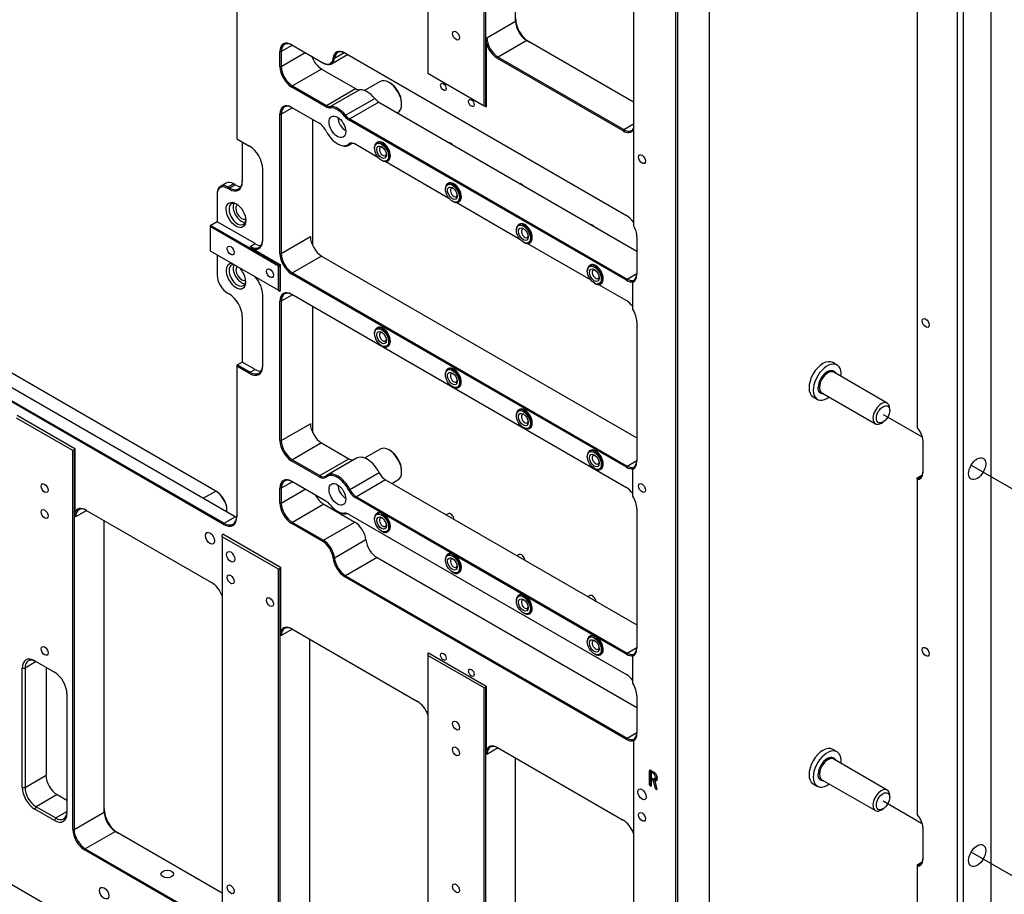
# Model space of a CAD drawing. Extents: x 0 to 826, y -21 to 621.
# Tile 4 of 18: x 268 to 393, y 201 to 312. Entities that reach past the tile are written whole.
import ezdxf
from ezdxf.lldxf.tags import DXFTag

# ---------------------------------------------------------------- set-up
doc = ezdxf.new("R2010")
doc.units = 0
for name, color, linetype in [('DEFAULT', 7, 'CONTINUOUS'), ('DV1_デフォルト', 7, 'CONTINUOUS'), ('MKA-275630B', 7, 'CONTINUOUS'), ('MKE-275640A', 7, 'CONTINUOUS'), ('PIN_JIS_B_1354_A', 7, 'CONTINUOUS'), ('YKG-H20316-1', 7, 'CONTINUOUS')]:
    doc.layers.add(name, color=color, linetype=linetype)
tags = doc.linetypes.add('CENTER2', pattern=[28.575, 19.05, -3.175, 3.175, -3.175]).pattern_tags.tags
tags[10:11] = [DXFTag(74, 4), DXFTag(75, 0), DXFTag(340, '0'), DXFTag(46, 0.0), DXFTag(50, 0.0), DXFTag(44, 0.0), DXFTag(45, 0.0)]
tags[8:9] = [DXFTag(74, 4), DXFTag(75, 0), DXFTag(340, '0'), DXFTag(46, 0.0), DXFTag(50, 0.0), DXFTag(44, 0.0), DXFTag(45, 0.0)]
tags[6:7] = [DXFTag(74, 4), DXFTag(75, 0), DXFTag(340, '0'), DXFTag(46, 0.0), DXFTag(50, 0.0), DXFTag(44, 0.0), DXFTag(45, 0.0)]
tags[4:5] = [DXFTag(74, 4), DXFTag(75, 0), DXFTag(340, '0'), DXFTag(46, 0.0), DXFTag(50, 0.0), DXFTag(44, 0.0), DXFTag(45, 0.0)]

# ---------------------------------------------------------------- blocks, each defined once
blk = doc.blocks.new('SE1')
at = {"layer": 'DV1_デフォルト', "color": 7, "linetype": 'CENTER2'}
for p, q in [((377.56, 261.9), (382.43, 259.09)), ((388.71, 255.46), (396.55, 250.94)), ((382.43, 210.1), (377.56, 212.91)), ((396.55, 201.95), (388.71, 206.47))]:
    blk.add_line(p, q, dxfattribs=at)
at = {"layer": 'MKA-275630B', "color": 7, "linetype": 'CONTINUOUS'}
for p, q in [((319.93, 353.07), (319.93, 305.09)), ((327.06, 300.98), (327.06, 348.95)), ((327.24, 348.95), (327.24, 300.87)), ((331.04, 311.68), (331.04, 348.39)), ((345.97, 338.03), (345.97, 285.83)), ((351.34, 166.88), (351.34, 333.3)), ((351.52, 333.3), (351.52, 166.88)), ((355.59, 169.23), (355.59, 332.58)), ((391.24, 136.51), (391.24, 326.59)), ((387, 134.46), (387, 324.54)), ((387.71, 324.54), (387.71, 134.46)), ((295.73, 315.88), (295.73, 296.79)), ((381.9, 315.66), (381.9, 260.21)), ((327.41, 309.59), (331.04, 311.68)), ((327.32, 308.95), (327.41, 309.59)), ((332.45, 309.23), (328.83, 307.14)), ((345.97, 301.42), (332.45, 309.23)), ((302.78, 308.64), (301.37, 307.83)), ((302.7, 308.69), (306.63, 306.42)), ((327.32, 308.95), (327.32, 300.82)), ((301.19, 305.95), (301.19, 307.83)), ((301.37, 307.83), (301.19, 307.83)), ((301.37, 307.83), (301.37, 305.95)), ((301.37, 305.95), (304.41, 307.7)), ((305.35, 307.16), (305.35, 306.94)), ((307.72, 306.27), (309.78, 307.46)), ((308.12, 306.99), (307.94, 307)), ((308.12, 306.99), (309.35, 307.7)), ((309.43, 307.66), (345.07, 287.09)), ((328.83, 307.14), (328.74, 306.98)), ((344.65, 297.8), (328.74, 306.98)), ((328.83, 307.14), (344.74, 297.95)), ((301.37, 305.95), (301.19, 305.95)), ((306.48, 305.63), (302.78, 303.5)), ((306.48, 305.63), (310.78, 303.15)), ((306.72, 306.37), (306.63, 306.42)), ((295.55, 248.93), (198.54, 304.94)), ((319.93, 305.09), (327.06, 300.98)), ((294.05, 247.96), (197.04, 303.97)), ((197.12, 304.12), (294.14, 248.11)), ((302.78, 303.5), (302.7, 303.35)), ((307, 300.86), (302.7, 303.35)), ((302.78, 303.5), (307.09, 301.02)), ((307.09, 301.02), (310.78, 303.15)), ((311.3, 303.01), (307.61, 300.87)), ((309.52, 299.77), (313.22, 301.9)), ((302.78, 300.72), (301.37, 299.91)), ((302.7, 300.77), (306.16, 298.78)), ((307.09, 301.02), (307, 300.86)), ((307.61, 300.87), (307.56, 300.71)), ((313.74, 301.44), (310.04, 299.31)), ((313.74, 301.44), (346.4, 282.58)), ((327.24, 300.87), (327.06, 300.98)), ((327.24, 300.87), (327.32, 300.82)), ((301.19, 282.27), (301.19, 299.91)), ((301.19, 299.91), (301.37, 299.91)), ((301.37, 299.91), (301.37, 282.27)), ((305.35, 299.24), (305.35, 283.26)), ((309.52, 299.77), (309.39, 299.65)), ((310.04, 299.31), (309.96, 299.15)), ((310.04, 299.31), (345.16, 279.03)), ((345.07, 278.88), (309.96, 299.15)), ((344.74, 297.95), (344.65, 297.8)), ((344.74, 297.95), (345.97, 298.67)), ((295.73, 296.79), (297.34, 295.86)), ((104.79, 296.17), (385.94, 133.85)), ((296.44, 296.39), (296.44, 291.38)), ((308.48, 296.17), (308.56, 296.12)), ((309.91, 296.12), (310.07, 296.07)), ((309.94, 295.98), (310.27, 296.17)), ((310.21, 296.16), (310.07, 296.07)), ((310.8, 296.1), (313.62, 294.47)), ((313.18, 295.68), (313.18, 295.6)), ((313.57, 296.36), (313.46, 296.3)), ((299.02, 292.96), (299.02, 283.97)), ((314.07, 294.07), (314.14, 294.03)), ((314.61, 293.9), (322.6, 289.28)), ((314.81, 293.96), (314.92, 294.02)), ((294.38, 291.18), (293.67, 290.77)), ((294.67, 290.67), (294.58, 290.52)), ((294.76, 290.41), (294.58, 290.52)), ((295.38, 291.08), (294.67, 290.67)), ((294.67, 290.67), (294.85, 290.57)), ((294.85, 290.57), (294.76, 290.41)), ((294.85, 290.57), (295.55, 290.98)), ((295.55, 290.98), (295.38, 291.08)), ((322.16, 290.49), (322.16, 290.41)), ((322.55, 291.17), (322.44, 291.11)), ((293.26, 289.85), (293.26, 289.75)), ((293.26, 289.75), (293.26, 286.28)), ((323.05, 288.88), (323.12, 288.84)), ((323.59, 288.71), (331.58, 284.1)), ((323.79, 288.77), (323.9, 288.84)), ((292.46, 285.82), (292.37, 285.77)), ((292.46, 285.82), (292.37, 285.67)), ((292.37, 285.77), (292.37, 285.67)), ((301.02, 280.68), (292.37, 285.67)), ((292.37, 285.67), (292.37, 282.61)), ((293.26, 286.28), (292.46, 285.82)), ((292.46, 285.82), (301.19, 280.78)), ((298.05, 283.52), (293.26, 286.28)), ((331.53, 285.99), (331.42, 285.93)), ((301.37, 282.27), (305.06, 284.4)), ((331.14, 285.31), (331.14, 285.23)), ((346.4, 284.38), (346.4, 279.65)), ((297.43, 283.16), (298.05, 283.52)), ((297.88, 282.8), (297.43, 283.16)), ((332.03, 283.7), (332.1, 283.66)), ((332.57, 283.53), (340.56, 278.92)), ((332.77, 283.59), (332.88, 283.65)), ((292.37, 282.61), (301.02, 277.62)), ((293.26, 282.1), (293.26, 279.54)), ((297.88, 282.8), (301.28, 280.83)), ((301.19, 282.27), (301.37, 282.27)), ((306.48, 281.95), (302.78, 279.82)), ((306.48, 281.95), (346.4, 258.91)), ((301.02, 280.68), (301.19, 280.78)), ((301.02, 277.62), (301.02, 280.68)), ((301.28, 280.83), (301.19, 280.78)), ((301.19, 280.78), (301.19, 277.51)), ((301.28, 277.56), (301.28, 280.83)), ((340.51, 280.8), (340.4, 280.74)), ((302.7, 279.67), (302.78, 279.82)), ((345.07, 255.2), (302.7, 279.67)), ((302.78, 279.82), (345.16, 255.35)), ((340.12, 280.12), (340.12, 280.04)), ((345.16, 279.03), (346.4, 279.75)), ((341.01, 278.51), (341.08, 278.47)), ((341.55, 278.34), (345.07, 276.31)), ((341.75, 278.4), (341.86, 278.47)), ((345.16, 279.03), (345.07, 278.88)), ((345.89, 278.64), (345.97, 278.83)), ((345.89, 275.2), (345.89, 278.64)), ((345.97, 278.83), (345.99, 278.84)), ((294.58, 277.25), (294.76, 277.15)), ((299.02, 277.03), (299.02, 268.05)), ((301.02, 277.62), (301.19, 277.51)), ((301.19, 277.51), (301.28, 277.56)), ((302.78, 277.04), (301.37, 276.23)), ((302.7, 277.1), (345.07, 252.63)), ((301.19, 258.59), (301.19, 276.23)), ((301.37, 276.23), (301.19, 276.23)), ((301.37, 276.23), (301.37, 258.59)), ((305.35, 275.56), (305.35, 259.58)), ((293.08, 252.19), (253.06, 275.3)), ((296.44, 274.24), (296.44, 268.52)), ((346.4, 273.6), (346.4, 255.97)), ((313.18, 272.2), (313.18, 272.12)), ((313.57, 272.88), (313.46, 272.82)), ((314.07, 270.59), (314.14, 270.55)), ((314.81, 270.48), (314.92, 270.55)), ((295.73, 268.11), (295.82, 268.17)), ((295.73, 268.11), (295.73, 268.01)), ((296.44, 268.52), (295.82, 268.17)), ((295.82, 268.17), (297.43, 267.24)), ((298.05, 267.59), (296.44, 268.52)), ((295.73, 268.01), (295.73, 248.93)), ((297.34, 267.08), (295.73, 268.01)), ((297.34, 267.08), (297.43, 267.24)), ((297.43, 267.24), (298.05, 267.59)), ((322.16, 267.02), (322.16, 266.94)), ((322.55, 267.7), (322.44, 267.64)), ((323.05, 265.41), (323.12, 265.37)), ((323.79, 265.3), (323.9, 265.36)), ((267.93, 261.79), (275.24, 257.57)), ((331.14, 261.84), (331.14, 261.75)), ((331.53, 262.51), (331.42, 262.45)), ((274.97, 257.32), (267.85, 261.43)), ((301.37, 258.59), (305.06, 260.72)), ((332.03, 260.22), (332.1, 260.18)), ((332.77, 260.11), (332.88, 260.18)), ((301.37, 258.59), (301.19, 258.59)), ((306.48, 258.28), (302.78, 256.14)), ((306.48, 258.28), (309.94, 256.28)), ((382.6, 258.58), (382.6, 254.5)), ((275.15, 257.42), (274.97, 257.32)), ((274.97, 209.34), (274.97, 257.32)), ((275.24, 257.57), (275.15, 257.42)), ((275.15, 257.42), (275.15, 209.34)), ((275.24, 257.57), (275.24, 249.45)), ((340.51, 257.33), (340.4, 257.27)), ((302.78, 256.14), (302.7, 255.99)), ((306.16, 253.99), (302.7, 255.99)), ((302.78, 256.14), (306.24, 254.14)), ((306.24, 254.14), (309.94, 256.28)), ((310.88, 256.34), (307.19, 254.21)), ((340.12, 256.65), (340.12, 256.57)), ((345.16, 255.35), (346.4, 256.07)), ((310.07, 252.38), (313.76, 254.52)), ((341.01, 255.04), (341.08, 255)), ((341.75, 254.93), (341.86, 254.99)), ((345.07, 255.2), (345.16, 255.35)), ((345.89, 254.96), (345.97, 255.15)), ((345.89, 251.53), (345.89, 254.96)), ((345.97, 255.15), (345.99, 255.16)), ((302.78, 253.37), (301.37, 252.55)), ((302.7, 253.42), (307, 250.93)), ((306.24, 254.14), (306.16, 253.99)), ((307.06, 254.12), (307.04, 253.96)), ((314.58, 253.6), (310.89, 251.46)), ((314.58, 253.6), (346.4, 235.23)), ((381.9, 253.85), (382.54, 254.23)), ((381.9, 253.68), (381.9, 253.85)), ((381.9, 253.68), (381.9, 211.22)), ((291.49, 251.27), (293.08, 252.19)), ((293.08, 252.19), (293.17, 252.14)), ((301.19, 250.67), (301.19, 252.55)), ((301.37, 252.55), (301.19, 252.55)), ((301.37, 252.55), (301.37, 250.67)), ((301.37, 250.67), (304.41, 252.43)), ((310.07, 252.38), (309.91, 252.31)), ((301.37, 250.67), (301.19, 250.67)), ((310.89, 251.46), (310.8, 251.31)), ((314.06, 249.43), (310.8, 251.31)), ((310.89, 251.46), (345.16, 231.68)), ((275.33, 248.91), (275.24, 249.45)), ((276.74, 249.73), (275.33, 248.91)), ((276.65, 249.78), (292.56, 240.59)), ((294.49, 249.74), (294.32, 249.64)), ((294.49, 249.74), (294.49, 249.84)), ((294.49, 249.54), (294.49, 249.74)), ((306.76, 250.52), (302.78, 248.22)), ((306.76, 250.52), (310.69, 248.25)), ((308.48, 249.63), (308.56, 249.58)), ((309.52, 249.32), (309.39, 249.38)), ((313.57, 249.41), (313.46, 249.35)), ((346.4, 249.92), (346.4, 232.29)), ((278.95, 211.53), (278.95, 248.45)), ((294.14, 248.11), (294.05, 247.96)), ((294.14, 248.11), (295.55, 248.93)), ((302.78, 248.22), (302.7, 248.07)), ((302.78, 248.22), (306.72, 245.95)), ((306.72, 245.95), (310.69, 248.25)), ((309.96, 249.23), (345.07, 228.95)), ((313.18, 248.73), (313.18, 248.65)), ((323.04, 244.24), (314.43, 249.22)), ((306.63, 245.8), (302.7, 248.07)), ((314.07, 247.12), (314.14, 247.08)), ((314.81, 247.01), (314.92, 247.07)), ((293.89, 246.6), (293.98, 246.75)), ((293.89, 246.4), (293.89, 246.6)), ((293.89, 246.4), (293.89, 198.42)), ((301.02, 242.28), (293.89, 246.4)), ((293.98, 246.75), (301.28, 242.54)), ((306.72, 245.95), (306.63, 245.8)), ((312.1, 246.01), (308.12, 243.71)), ((308.12, 243.71), (307.94, 243.7)), ((313.5, 243.77), (309.52, 241.47)), ((313.5, 243.77), (346.4, 224.78)), ((322.16, 243.55), (322.16, 243.46)), ((322.55, 244.22), (322.44, 244.16)), ((332.02, 239.06), (323.41, 244.03)), ((301.02, 242.28), (301.19, 242.38)), ((301.02, 194.3), (301.02, 242.28)), ((301.28, 242.54), (301.19, 242.38)), ((301.19, 242.38), (301.19, 194.3)), ((301.28, 242.54), (301.28, 234.41)), ((323.05, 241.93), (323.12, 241.89)), ((323.79, 241.83), (323.9, 241.89)), ((309.52, 241.47), (309.43, 241.32)), ((345.07, 220.74), (309.43, 241.32)), ((309.52, 241.47), (345.16, 220.9)), ((331.14, 238.36), (331.14, 238.28)), ((331.53, 239.04), (331.42, 238.98)), ((341, 233.87), (332.39, 238.85)), ((332.03, 236.75), (332.1, 236.71)), ((332.77, 236.64), (332.88, 236.7)), ((301.37, 233.88), (301.28, 234.41)), ((302.78, 234.69), (301.37, 233.88)), ((302.7, 234.74), (318.61, 225.56)), ((304.99, 196.5), (304.99, 233.42)), ((340.12, 233.18), (340.12, 233.09)), ((340.51, 233.86), (340.4, 233.79)), ((345.07, 231.52), (341.37, 233.66)), ((345.16, 231.68), (346.4, 232.39)), ((270.17, 230.69), (272.65, 229.26)), ((319.93, 231.57), (320.02, 231.72)), ((319.93, 231.57), (319.93, 231.36)), ((327.06, 227.25), (319.93, 231.36)), ((319.93, 231.36), (319.93, 183.38)), ((320.02, 231.72), (327.32, 227.5)), ((341.01, 231.56), (341.08, 231.52)), ((341.75, 231.46), (341.86, 231.52)), ((345.16, 231.68), (345.07, 231.52)), ((345.89, 231.28), (345.97, 231.47)), ((345.89, 227.85), (345.89, 231.28)), ((345.97, 231.47), (345.99, 231.48)), ((268.58, 214.66), (268.58, 229.77)), ((268.58, 229.77), (268.94, 229.77)), ((270.35, 230.59), (268.94, 229.77)), ((268.94, 229.77), (268.94, 214.66)), ((271.59, 229.87), (271.59, 216.2)), ((327.06, 227.25), (327.24, 227.35)), ((327.06, 179.27), (327.06, 227.25)), ((327.32, 227.5), (327.24, 227.35)), ((327.24, 227.35), (327.24, 179.27)), ((327.32, 227.5), (327.32, 219.38)), ((274.24, 226.5), (274.24, 211.4)), ((346.4, 226.25), (346.4, 221.51)), ((345.16, 220.9), (345.07, 220.74)), ((345.16, 220.9), (346.4, 221.61)), ((345.97, 220.69), (345.99, 220.7)), ((345.97, 220.55), (345.97, 220.69)), ((328.83, 219.66), (327.41, 218.84)), ((328.74, 219.71), (344.65, 210.52)), ((345.97, 220.55), (345.97, 168.35)), ((327.41, 218.84), (327.32, 219.38)), ((331.04, 181.46), (331.04, 218.38)), ((268.94, 214.66), (271.59, 216.2)), ((348.11, 216.85), (348.01, 216.78)), ((348.01, 214.99), (348.01, 216.78)), ((348.11, 216.85), (348.46, 216.65)), ((348.18, 215.09), (348.18, 216.81)), ((348.39, 216.69), (348.22, 216.59)), ((348.22, 216.59), (348.22, 215.89)), ((348.22, 215.89), (348.48, 215.74)), ((348.39, 215.79), (348.22, 215.69)), ((348.47, 215.54), (348.22, 215.69)), ((348.22, 215.69), (348.22, 214.87)), ((348.65, 215.64), (348.5, 215.73)), ((348.65, 215.71), (348.87, 215.83)), ((268.58, 214.66), (268.94, 214.66)), ((348.01, 214.99), (348.18, 215.09)), ((348.22, 214.86), (348.11, 214.8)), ((348.65, 215.64), (348.47, 215.54)), ((348.75, 214.52), (348.47, 215.54)), ((348.69, 215.47), (348.65, 215.64)), ((348.85, 215.56), (348.67, 215.46)), ((348.67, 215.46), (348.94, 214.49)), ((348.75, 214.52), (348.91, 214.61)), ((348.84, 214.39), (348.95, 214.45)), ((273, 213.75), (270.35, 212.21)), ((273, 213.75), (274.24, 213.03)), ((270.35, 212.21), (270.17, 211.91)), ((270.35, 212.21), (272.82, 210.79)), ((272.65, 210.48), (270.17, 211.91)), ((272.82, 210.79), (272.65, 210.48)), ((272.82, 210.79), (274.24, 211.6)), ((275.15, 209.34), (278.95, 211.53)), ((382.6, 209.59), (382.6, 205.51)), ((275.15, 209.34), (274.97, 209.34)), ((280.37, 209.09), (276.56, 206.89)), ((293.89, 201.28), (280.37, 209.09)), ((276.56, 206.89), (276.48, 206.74)), ((292.39, 197.55), (276.48, 206.74)), ((276.56, 206.89), (292.47, 197.71)), ((381.9, 204.86), (382.54, 205.24)), ((381.9, 204.86), (381.9, 204.69)), ((381.9, 204.69), (381.9, 149.24))]:
    blk.add_line(p, q, dxfattribs=at)
for centre, major_axis, start_param, end_param in [((332.8, 311.07), (-1.25, 2.17), 0.785398, 2.356194), ((332.45, 310.86), (1, -1.73), 3.926991, 5.497787), ((302.7, 306.96), (1.06, -1.84), 2.356194, 3.926991), ((328.83, 308.77), (-1, 1.73), 0.785398, 2.356194), ((302.78, 307.01), (1, -1.73), 2.356194, 3.926991), ((309.43, 305.93), (1.06, -1.84), 2.356194, 3.801663), ((309.52, 305.98), (1, -1.73), 2.356194, 3.801663), ((328.74, 308.72), (1.06, -1.84), 4.271692, 5.497787), ((306.48, 307.27), (-1, 1.73), 1.266211, 2.356194), ((306.63, 307.95), (-0.94, 1.62), 2.356194, 3.801663), ((306.72, 308.01), (-1, 1.73), 2.356194, 3.801663), ((302.7, 305.08), (1.06, -1.84), 3.926991, 5.497787), ((302.78, 305.13), (-1, 1.73), 0.785398, 2.356194), ((310.78, 304.37), (0.75, -1.3), 5.497787, 6.012187), ((312.26, 300.5), (-1.38, 2.38), 4.983387, 6.012187), ((313.74, 302.67), (0.75, -1.3), 4.983387, 5.497787), ((302.7, 299.04), (1.06, -1.84), 2.356194, 3.926991), ((302.78, 299.09), (1, -1.73), 2.356194, 3.926991), ((307, 302.19), (0.81, -1.41), 5.497787, 6.012187), ((307.09, 302.24), (0.75, -1.3), 5.497787, 6.012187), ((308.48, 298.31), (-1.31, 2.27), 4.983387, 6.012187), ((308.56, 298.37), (-1.38, 2.38), 4.983387, 6.012187), ((309.96, 300.48), (0.81, -1.41), 4.983387, 5.497787), ((310.04, 300.53), (0.75, -1.3), 4.983387, 5.497787), ((306.16, 297.45), (-0.81, 1.41), 4.61538, 5.497787), ((344.65, 299.53), (-1.06, 1.84), 2.356194, 3.437033), ((344.74, 299.58), (-1, 1.73), 2.356194, 3.42163), ((308.48, 298.31), (-1.31, 2.27), 1.473787, 3.238602), ((297.34, 293.93), (-1.19, 2.06), 3.926991, 5.497787), ((308.56, 298.37), (-1.38, 2.38), 2.356194, 3.238602), ((310.8, 294.77), (0.81, -1.41), 2.356194, 3.238602), ((310.89, 294.82), (0.75, -1.3), 2.356194, 3.238602), ((314.14, 295.13), (0.67, -1.17), 0, 3.926991), ((314.24, 295.19), (-0.67, 1.17), 3.141593, 6.283185), ((314.24, 295.19), (-0.307, 0.532), 0, 3.74), ((314.24, 295.19), (-0.307, 0.532), 5.684778, 6.283185), ((314.14, 295.13), (0.67, -1.17), 5.497787, 6.283185), ((294.67, 289.04), (1, -1.73), 2.356194, 3.926991), ((294.58, 288.99), (0.94, -1.62), 2.356194, 3.926991), ((295.38, 289.45), (1, -1.73), 2.356194, 3.141593), ((294.76, 292.35), (-1.19, 2.06), 2.356194, 3.926991), ((294.85, 292.4), (-1.13, 1.95), 2.356194, 3.926991), ((295.55, 292.81), (-1.13, 1.95), 2.356194, 2.821905), ((323.12, 289.94), (0.68, -1.17), 0, 3.926991), ((323.22, 290), (-0.68, 1.17), 3.141593, 6.283185), ((323.22, 290), (-0.307, 0.532), 0, 3.74), ((323.22, 290), (-0.307, 0.532), 5.684778, 6.283185), ((295.82, 287.25), (-0.75, 1.3), 0, 3.846786), ((295.82, 287.25), (-0.75, 1.3), 5.577992, 6.283185), ((296.35, 287.56), (-0.75, 1.3), 0.361367, 2.780226), ((296.35, 287.56), (-0.517, 0.895), 0, 3.141593), ((323.12, 289.94), (0.68, -1.17), 5.497787, 6.283185), ((345.07, 285.35), (-1.06, 1.84), 4.854286, 5.497787), ((332.1, 284.76), (0.67, -1.17), 0, 3.926991), ((332.2, 284.82), (-0.68, 1.17), 3.141593, 6.283185), ((344.9, 285.25), (1.06, -1.84), 0.785398, 1.555777), ((306.48, 283.59), (-1, 1.73), 0.785398, 2.356194), ((332.2, 284.82), (-0.307, 0.532), 0, 3.74), ((332.2, 284.82), (-0.307, 0.532), 5.684778, 6.283185), ((297.43, 285), (-1.13, 1.95), 2.356194, 3.926991), ((297.34, 284.94), (-1.19, 2.06), 2.682077, 3.926991), ((298.05, 285.35), (-1.13, 1.95), 2.356194, 2.863018), ((332.1, 284.76), (0.67, -1.17), 5.497787, 6.283185), ((302.7, 281.4), (1.06, -1.84), 3.926991, 5.497787), ((302.78, 281.45), (-1, 1.73), 0.785398, 2.356194), ((295.64, 279.39), (0.88, -1.52), 2.736446, 6.283185), ((295.82, 279.49), (-0.75, 1.3), 0, 3.846786), ((295.82, 279.49), (-0.75, 1.3), 5.921818, 6.283185), ((296.35, 279.8), (-0.75, 1.3), 0.361367, 2.780226), ((296.35, 279.8), (-0.517, 0.895), 0.135957, 3.141593), ((341.08, 279.57), (0.67, -1.17), 0, 3.926991), ((341.18, 279.63), (-0.68, 1.17), 3.141593, 6.283185), ((294.58, 278.78), (-0.94, 1.62), 0.785398, 2.356194), ((295.64, 279.39), (0.88, -1.52), 0, 1.975943), ((297.34, 278), (-1.19, 2.06), 3.926991, 5.034832), ((341.18, 279.63), (-0.307, 0.532), 0, 3.74), ((341.18, 279.63), (-0.307, 0.532), 5.684778, 6.283185), ((344.9, 280.51), (-1.06, 1.84), 3.075448, 3.926991), ((344.98, 280.56), (-1, 1.73), 3.131592, 3.926991), ((341.08, 279.57), (0.67, -1.17), 5.497787, 6.283185), ((345.07, 280.61), (1.06, -1.84), 5.497787, 6.113297), ((345.16, 280.67), (1, -1.73), 5.497787, 6.194681), ((294.76, 275.21), (-1.19, 2.06), 3.926991, 5.497787), ((302.7, 275.36), (1.06, -1.84), 2.356194, 3.926991), ((302.78, 275.41), (1, -1.73), 2.356194, 3.926991), ((345.07, 274.57), (-1.06, 1.84), 4.925952, 5.497787), ((344.9, 274.47), (-1.06, 1.84), 3.926991, 4.778533), ((314.24, 271.71), (-0.68, 1.17), 3.141593, 6.283185), ((314.14, 271.65), (0.67, -1.17), 0, 3.926991), ((314.24, 271.71), (-0.307, 0.532), 0, 3.74), ((314.24, 271.71), (-0.307, 0.532), 5.684778, 6.283185), ((314.14, 271.65), (0.67, -1.17), 5.497787, 6.283185), ((297.34, 269.02), (-1.19, 2.06), 2.356194, 3.926991), ((297.43, 269.07), (-1.13, 1.95), 2.356194, 3.926991), ((298.05, 269.43), (-1.13, 1.95), 2.356194, 2.863018), ((323.12, 266.47), (0.68, -1.17), 0, 3.926991), ((323.22, 266.53), (-0.67, 1.17), 3.141593, 6.283185), ((323.22, 266.53), (-0.307, 0.532), 0, 3.74), ((323.22, 266.53), (-0.307, 0.532), 5.684778, 6.283185), ((323.12, 266.47), (0.68, -1.17), 5.497787, 6.283185), ((332.1, 261.28), (0.68, -1.17), 0, 3.926991), ((332.2, 261.35), (-0.68, 1.17), 3.141593, 6.283185), ((332.2, 261.35), (-0.307, 0.532), 0, 3.74), ((332.2, 261.35), (-0.307, 0.532), 5.684778, 6.283185), ((306.48, 259.91), (-1, 1.73), 0.785398, 2.356194), ((332.1, 261.28), (0.68, -1.17), 5.497787, 6.283185), ((381.45, 259.24), (-0.81, 1.41), 3.926991, 5.102996), ((302.7, 257.72), (1.06, -1.84), 3.926991, 5.497787), ((302.78, 257.78), (-1, 1.73), 0.785398, 2.356194), ((341.08, 256.1), (0.68, -1.17), 0, 3.926991), ((341.18, 256.16), (-0.68, 1.17), 3.141593, 6.283185), ((309.94, 257.5), (-0.75, 1.3), 2.356194, 2.978185), ((312.26, 253.96), (1.37, -2.38), 1.473787, 3.141593), ((341.18, 256.16), (-0.307, 0.532), 0, 3.740001), ((341.18, 256.16), (-0.307, 0.532), 5.684777, 6.283185), ((344.9, 256.83), (-1.06, 1.84), 3.075448, 3.926991), ((344.98, 256.89), (-1, 1.73), 3.131592, 3.926991), ((308.56, 251.82), (1.37, -2.38), 1.473787, 3.238602), ((314.58, 254.82), (-0.75, 1.3), 1.473787, 2.356194), ((341.08, 256.1), (0.68, -1.17), 5.497787, 6.283185), ((345.07, 256.94), (1.06, -1.84), 5.497787, 6.113297), ((345.16, 256.99), (1, -1.73), 5.497787, 6.194681), ((381.54, 255.21), (-0.75, 1.3), 2.696031, 3.926991), ((381.45, 255.16), (-0.81, 1.41), 2.750986, 3.926991), ((302.7, 251.68), (1.06, -1.84), 2.356194, 3.926991), ((302.78, 251.73), (1, -1.73), 2.356194, 3.926991), ((306.16, 255.32), (-0.81, 1.41), 2.356194, 3.238602), ((306.24, 255.37), (-0.75, 1.3), 2.356194, 3.238602), ((308.48, 251.77), (1.31, -2.27), 1.473787, 3.238602), ((293.08, 250.56), (1, -1.73), 0.785398, 2.356194), ((293.17, 250.61), (-0.94, 1.62), 3.926991, 5.497787), ((310.8, 252.64), (0.81, -1.41), 4.61538, 5.497787), ((310.89, 252.69), (-0.75, 1.3), 1.473787, 2.356194), ((345.07, 250.89), (-1.06, 1.84), 4.925952, 5.497787), ((302.7, 249.8), (1.06, -1.84), 3.926991, 5.497787), ((302.78, 249.86), (-1, 1.73), 0.785398, 2.356194), ((306.76, 252.15), (-1, 1.73), 1.50955, 2.356194), ((307, 249.61), (-0.81, 1.41), 4.983387, 5.497787), ((344.9, 250.79), (-1.06, 1.84), 3.926991, 4.778533), ((276.65, 248.04), (1.06, -1.84), 2.356194, 3.58229), ((276.74, 248.1), (1, -1.73), 2.356194, 3.926991), ((308.48, 251.77), (1.31, -2.27), 4.983387, 6.012187), ((308.56, 251.82), (1.38, -2.38), 5.497787, 6.012187), ((309.96, 247.9), (-0.81, 1.41), 5.497787, 6.012187), ((310.04, 247.95), (-0.75, 1.3), 5.497787, 6.012187), ((314.14, 248.18), (0.67, -1.17), 0, 3.926991), ((314.24, 248.24), (0.68, -1.17), 2.548943, 3.141593), ((313.31, 247.7), (-0.95, -1.65), 2.948844, 3.334341), ((294.05, 249.9), (-1.19, 2.06), 2.356194, 3.926991), ((294.14, 249.95), (-1.13, 1.95), 2.356194, 3.926991), ((295.55, 250.76), (-1.12, 1.95), -3.926991, -3.821266), ((310.69, 246.62), (-1, 1.73), 4.052319, 5.497787), ((314.24, 248.24), (-0.307, 0.532), 0, 3.74), ((314.24, 248.24), (-0.307, 0.532), 5.684778, 6.283185), ((314.24, 248.24), (0.68, -1.17), 0, 2.163446), ((314.14, 248.18), (0.67, -1.17), 5.497787, 6.283185), ((306.63, 244.27), (0.94, -1.62), 0.910726, 2.356194), ((306.72, 244.32), (-1, 1.73), 4.052319, 5.497787), ((313.5, 245.4), (-1, 1.73), 0.910726, 2.356194), ((309.43, 243.06), (1.06, -1.84), 4.052319, 5.497787), ((309.52, 243.11), (-1, 1.73), 0.910726, 2.356194), ((323.12, 242.99), (0.68, -1.17), 0, 3.926991), ((323.22, 243.06), (0.68, -1.17), 2.548943, 3.141593), ((323.22, 243.06), (-0.307, 0.532), 0, 3.740001), ((323.22, 243.06), (-0.307, 0.532), 5.684777, 6.283185), ((322.29, 242.51), (-0.95, -1.65), 2.948844, 3.334341), ((323.22, 243.06), (0.68, -1.17), 0, 2.163446), ((323.12, 242.99), (0.68, -1.17), 5.497787, 6.283185), ((292.56, 238.86), (-1.06, 1.84), 4.416948, 5.497787), ((332.1, 237.81), (0.67, -1.17), 0, 3.926991), ((332.2, 237.87), (0.67, -1.17), 2.548943, 3.141593), ((332.2, 237.87), (-0.307, 0.532), 0, 3.74), ((332.2, 237.87), (-0.307, 0.532), 5.684778, 6.283185), ((331.27, 237.33), (-0.95, -1.65), 2.948844, 3.334341), ((332.2, 237.87), (0.67, -1.17), 0, 2.163446), ((332.1, 237.81), (0.67, -1.17), 5.497787, 6.283185), ((302.7, 233.01), (1.06, -1.84), 2.356194, 3.58229), ((302.78, 233.06), (1, -1.73), 2.356194, 3.926991), ((341.08, 232.63), (0.67, -1.17), 0, 3.926991), ((341.18, 232.69), (0.68, -1.17), 2.548943, 3.141593), ((341.18, 232.69), (-0.307, 0.532), 0, 3.74), ((341.18, 232.69), (-0.307, 0.532), 5.684778, 6.283185), ((340.25, 232.15), (-0.95, -1.65), 2.948844, 3.334341), ((341.18, 232.69), (0.68, -1.17), 0, 2.163446), ((344.9, 233.16), (-1.06, 1.84), 3.075448, 3.926991), ((344.98, 233.21), (-1, 1.73), 3.131592, 3.926991), ((270.17, 228.85), (1.12, -1.95), 2.356194, 3.926991), ((270.35, 228.95), (1, -1.73), 2.356194, 3.926991), ((341.08, 232.63), (0.67, -1.17), 5.497787, 6.283185), ((345.07, 233.26), (1.06, -1.84), 5.497787, 6.113297), ((345.16, 233.31), (1, -1.73), 5.497787, 6.194681), ((272.65, 227.42), (-1.13, 1.95), 3.926991, 5.497787), ((345.07, 227.22), (-1.06, 1.84), 4.925952, 5.497787), ((344.9, 227.11), (-1.06, 1.84), 3.926991, 4.778533), ((318.61, 223.82), (-1.06, 1.84), 4.416948, 5.497787), ((345.07, 222.48), (1.06, -1.84), 5.497787, 6.148844), ((345.16, 222.53), (1, -1.73), 5.497787, 6.194681), ((344.98, 222.43), (-1, 1.73), 3.131592, 3.926991), ((344.9, 222.38), (1.06, -1.84), 0.01502, 0.785398), ((328.74, 217.97), (1.06, -1.84), 2.356194, 3.58229), ((328.83, 218.02), (1, -1.73), 2.356194, 3.926991), ((273, 215.38), (-1, 1.73), 0.785398, 2.356194), ((348.11, 216.72), (0.075, -0.13), 2.356194, 3.926991), ((270.17, 213.75), (1.13, -1.95), 3.926991, 5.497787), ((270.35, 213.85), (-1, 1.73), 0.785398, 2.356194), ((348.11, 214.93), (0.075, -0.13), 3.926991, 5.497787), ((348.11, 214.93), (-0.075, 0.13), 2.392425, 3.926991), ((348.29, 215.03), (-0.075, 0.13), 0.785398, 1.574018), ((348.85, 214.5), (0.075, -0.13), 4.288079, 5.395783), ((348.84, 214.51), (-0.075, 0.13), 2.356194, 4.295965), ((280.72, 210.92), (-1.25, 2.17), 0.785398, 2.356194), ((272.65, 212.32), (-1.13, 1.95), 2.356194, 3.926991), ((272.82, 212.42), (-1, 1.73), 2.356194, 3.926991), ((280.37, 210.72), (1, -1.73), 3.926991, 5.497787), ((381.45, 210.25), (-0.81, 1.41), 3.926991, 5.102996), ((344.65, 208.79), (-1.06, 1.84), 4.416948, 5.497787), ((276.48, 208.47), (1.06, -1.84), 3.926991, 5.497787), ((276.56, 208.52), (-1, 1.73), 0.785398, 2.356194), ((381.54, 206.22), (-0.75, 1.3), 2.696031, 3.926991), ((381.45, 206.17), (-0.81, 1.41), 2.750986, 3.926991)]:
    blk.add_ellipse(centre, major_axis=major_axis, ratio=0.57735, start_param=start_param, end_param=end_param, dxfattribs=at)
for centre, major_axis in [((323.5, 309.85), (-0.307, 0.532)), ((321.9, 303.36), (0.252, -0.436)), ((325.44, 301.32), (0.252, -0.436)), ((308.48, 298.31), (0.75, -1.3)), ((314.07, 295.09), (-0.63, 1.08)), ((314.07, 295.09), (0.432, -0.749)), ((347.05, 294.21), (-0.307, 0.532)), ((323.05, 289.9), (-0.62, 1.08)), ((323.05, 289.9), (0.432, -0.749)), ((295.64, 287.15), (0.88, -1.52)), ((332.03, 284.72), (-0.63, 1.08)), ((332.03, 284.72), (0.432, -0.749)), ((294.97, 282.64), (-0.307, 0.532)), ((341.01, 279.53), (-0.63, 1.08)), ((299.94, 279.77), (-0.307, 0.532)), ((341.01, 279.53), (0.432, -0.749)), ((382.97, 273.47), (0.307, -0.532)), ((314.07, 271.61), (-0.63, 1.08)), ((314.07, 271.61), (0.432, -0.749)), ((323.05, 266.43), (-0.62, 1.08)), ((323.05, 266.43), (0.432, -0.749)), ((332.03, 261.24), (-0.63, 1.08)), ((332.03, 261.24), (0.432, -0.749)), ((341.01, 256.06), (-0.63, 1.08)), ((341.01, 256.06), (0.432, -0.749)), ((389.48, 255.02), (-0.76, -1.32)), ((271.41, 252.56), (-0.307, 0.532)), ((308.48, 251.77), (0.75, -1.3)), ((347.05, 252.57), (-0.307, 0.532)), ((271.41, 249.29), (-0.307, 0.532)), ((314.07, 248.14), (-0.63, 1.08)), ((314.07, 248.14), (0.432, -0.749)), ((292.35, 246.22), (-0.405, 0.702)), ((294.97, 243.86), (0.375, -0.65)), ((323.05, 242.95), (-0.62, 1.08)), ((323.05, 242.95), (0.432, -0.749)), ((294.97, 241), (-0.307, 0.532)), ((299.94, 238.13), (-0.307, 0.532)), ((332.03, 237.77), (-0.63, 1.08)), ((332.03, 237.77), (0.432, -0.749)), ((341.01, 232.58), (-0.63, 1.08)), ((341.01, 232.58), (0.432, -0.749)), ((271.41, 231.95), (-0.307, 0.532)), ((382.97, 231.83), (0.307, -0.532)), ((321.9, 231.22), (0.252, -0.436)), ((325.44, 229.18), (0.252, -0.436)), ((323.5, 222.49), (-0.307, 0.532)), ((323.5, 219.22), (-0.307, 0.532)), ((347.05, 213.78), (0.375, -0.65)), ((347.05, 210.93), (-0.307, 0.532)), ((389.48, 206.03), (-0.76, -1.32)), ((286.94, 203.7), (-0.81, 0)), ((278.95, 201.27), (0.405, -0.702)), ((294.97, 201.76), (-0.307, 0.532)), ((323.5, 201.88), (-0.307, 0.532))]:
    blk.add_ellipse(centre, major_axis=major_axis, ratio=0.57735, dxfattribs=at)
for points, knots in [([(348.48, 215.74), (348.55, 215.69), (348.61, 215.69), (348.67, 215.72), (348.72, 215.75), (348.74, 215.82), (348.74, 216.03), (348.71, 216.13), (348.6, 216.33), (348.52, 216.41), (348.41, 216.47), (348.35, 216.51), (348.28, 216.55), (348.22, 216.59)], [0, 0, 0, 0, 0.184488, 0.184488, 0.184488, 0.400315, 0.400315, 0.60288, 0.60288, 0.827506, 0.827506, 0.827506, 1, 1, 1, 1]), ([(348.46, 216.65), (348.61, 216.56), (348.74, 216.43), (348.91, 216.13), (348.95, 215.98), (348.95, 215.66), (348.91, 215.55), (348.83, 215.5), (348.78, 215.46), (348.72, 215.45), (348.67, 215.46)], [0, 0, 0, 0, 0.330891, 0.330891, 0.600779, 0.600779, 0.847592, 0.847592, 0.847592, 1, 1, 1, 1]), ([(348.85, 215.82), (348.89, 215.85), (348.92, 215.92), (348.92, 216.03), (348.92, 216.04), (348.92, 216.04)], [0.1844877, 0.1844877, 0.1844877, 0.1844877, 0.4003154, 0.4003154, 0.4049011, 0.4049011, 0.4049011, 0.4049011])]:
    blk.add_open_spline(points, degree=3, knots=knots, dxfattribs=at)
at = {"layer": 'MKE-275640A', "color": 7, "linetype": 'CONTINUOUS'}
for p, q in [((313.89, 304.04), (311.93, 302.9)), ((315.19, 303.83), (315.02, 303.93)), ((316.61, 301.17), (316.61, 301.38)), ((308.58, 299.47), (308.58, 299.36)), ((316.07, 300.1), (316.14, 300.14)), ((309.43, 297.89), (309.53, 297.83)), ((313.89, 257.5), (311.93, 256.36)), ((315.19, 257.29), (315.02, 257.39)), ((316.61, 254.63), (316.61, 254.84)), ((315.36, 253.15), (316.14, 253.6)), ((308.58, 252.93), (308.58, 252.81)), ((309.43, 251.35), (309.53, 251.29))]:
    blk.add_line(p, q, dxfattribs=at)
for centre, major_axis, start_param, end_param in [((315.02, 302.09), (-1.13, 1.95), 3.141593, 6.283185), ((315.19, 302.19), (1, -1.73), 0.785398, 2.356194), ((309.43, 298.87), (-0.6, 1.04), 0.66711, 2.474482), ((315.02, 255.55), (-1.13, 1.95), 3.141593, 6.283185), ((315.19, 255.65), (1, -1.73), 0.785398, 2.356194), ((309.43, 252.33), (-0.6, 1.04), 0.66711, 2.474482)]:
    blk.add_ellipse(centre, major_axis=major_axis, ratio=0.57735, start_param=start_param, end_param=end_param, dxfattribs=at)
at = {"layer": 'PIN_JIS_B_1354_A', "color": 7, "linetype": 'CONTINUOUS'}
for p, q in [((322.5, 249.32), (322.24, 249.17)), ((331.48, 244.14), (331.23, 243.99)), ((340.46, 238.95), (340.21, 238.8))]:
    blk.add_line(p, q, dxfattribs=at)
for centre, major_axis, start_param, end_param in [((322.82, 295.73), (-0.313, 0.541), 5.095071, 5.900503), ((331.8, 290.55), (-0.313, 0.541), 5.095071, 5.900503), ((340.78, 285.36), (-0.312, 0.541), 5.095071, 5.900503), ((322.82, 248.78), (-0.313, 0.541), 4.047281, 6.283185), ((331.8, 243.6), (-0.312, 0.541), 4.047281, 6.283185), ((340.78, 238.41), (-0.312, 0.541), 4.047281, 6.283185)]:
    blk.add_ellipse(centre, major_axis=major_axis, ratio=0.57735, start_param=start_param, end_param=end_param, dxfattribs=at)
at = {"layer": 'YKG-H20316-1', "color": 7, "linetype": 'CONTINUOUS'}
for p, q in [((371.74, 268.14), (371.21, 268.45)), ((378.1, 263.32), (371.33, 267.23)), ((369.83, 264.63), (376.6, 260.72)), ((368.71, 264.12), (369.24, 263.81)), ((378.41, 262.38), (378.41, 262.63)), ((377.35, 260.8), (377.56, 260.92)), ((371.74, 219.15), (371.21, 219.46)), ((378.1, 214.33), (371.33, 218.24)), ((368.71, 215.13), (369.24, 214.82)), ((369.83, 215.64), (376.6, 211.73)), ((378.41, 213.39), (378.41, 213.64)), ((377.35, 211.81), (377.56, 211.93))]:
    blk.add_line(p, q, dxfattribs=at)
for centre in [(371.85, 265.19), (371.85, 216.2)]:
    blk.add_arc(centre, 2.51, 122.7977, 177.2108, dxfattribs=at)
for centre, major_axis, start_param, end_param in [((369.96, 266.29), (-1.25, -2.17), 3.141593, 6.283185), ((370.49, 265.98), (1.25, 2.17), 0, 4.068888), ((370.49, 265.98), (1.25, 2.17), 5.35589, 6.283185), ((370.58, 265.93), (0.75, 1.3), 0, 3.141593), ((377.35, 262.02), (0.75, 1.3), 0, 3.926991), ((377.35, 262.02), (0.75, 1.3), 5.497787, 6.283185), ((369.96, 217.3), (-1.25, -2.17), 3.141593, 6.283185), ((370.49, 216.99), (1.25, 2.17), 0, 4.068888), ((370.58, 216.94), (0.75, 1.3), 0, 3.141593), ((370.49, 216.99), (1.25, 2.17), 5.35589, 6.283185), ((377.35, 213.03), (0.75, 1.3), 0, 3.926991), ((377.35, 213.03), (0.75, 1.3), 5.497787, 6.283185)]:
    blk.add_ellipse(centre, major_axis=major_axis, ratio=0.57735, start_param=start_param, end_param=end_param, dxfattribs=at)
for centre in [(377.56, 261.9), (377.56, 212.91)]:
    blk.add_ellipse(centre, major_axis=(0.6, 1.03), ratio=0.57735, dxfattribs=at)
for points, knots in [([(370.49, 267.31), (370.72, 267.44), (370.93, 267.46), (371.14, 267.48), (371.31, 267.39), (371.47, 267.29), (371.55, 267.1), (371.56, 267.1), (371.56, 267.1)], [0.0000406, 0.0000406, 0.0000406, 0.1250051, 0.1250051, 0.2500101, 0.2500101, 0.3750152, 0.3750152, 0.375456, 0.375456, 0.375456]), ([(370.06, 264.5), (370.05, 264.5), (370.05, 264.5), (369.84, 264.48), (369.68, 264.57), (369.52, 264.66), (369.43, 264.86), (369.34, 265.05), (369.34, 265.32)], [0.2491224, 0.2491224, 0.2491224, 0.2500202, 0.2500202, 0.5000404, 0.5000404, 0.7500607, 0.7500607, 1, 1, 1]), ([(370.49, 218.32), (370.72, 218.45), (370.93, 218.47), (371.14, 218.49), (371.31, 218.4), (371.47, 218.3), (371.55, 218.11), (371.56, 218.11), (371.56, 218.11)], [0.0000406, 0.0000406, 0.0000406, 0.1250051, 0.1250051, 0.2500101, 0.2500101, 0.3750152, 0.3750152, 0.375456, 0.375456, 0.375456]), ([(370.06, 215.51), (370.05, 215.51), (370.05, 215.51), (369.84, 215.49), (369.68, 215.58), (369.52, 215.68), (369.43, 215.87), (369.34, 216.06), (369.34, 216.33)], [0.2491224, 0.2491224, 0.2491224, 0.2500202, 0.2500202, 0.5000404, 0.5000404, 0.7500607, 0.7500607, 1, 1, 1])]:
    blk.add_open_spline(points, degree=2, knots=knots, dxfattribs=at)

msp = doc.modelspace()

# ---------------------------------------------------------------- block references
at = {"layer": 'DEFAULT'}
msp.add_blockref('SE1', (0, 0), dxfattribs=at)

doc.saveas('drawing.dxf')
